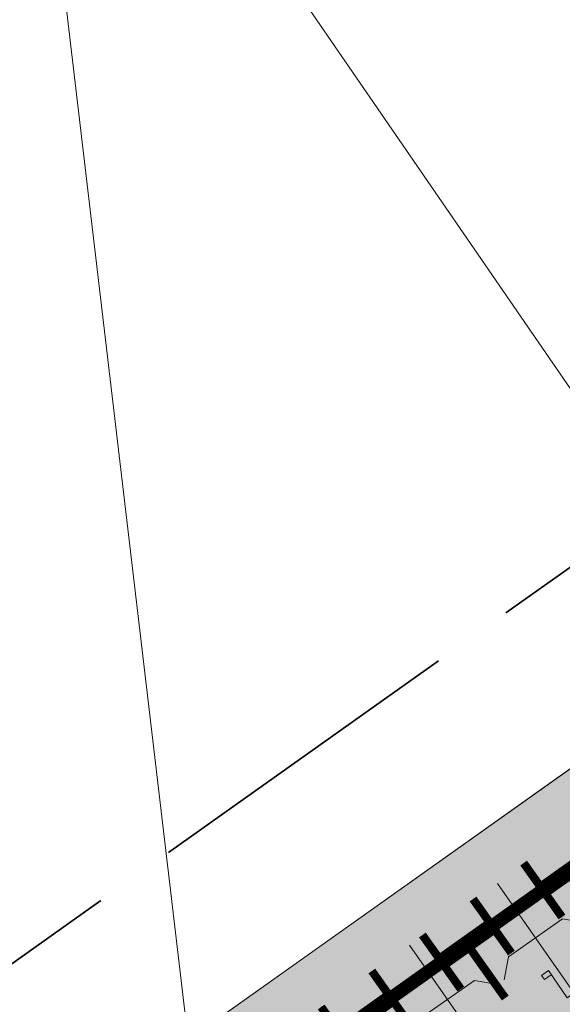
# Model space of a CAD drawing. Header units: metres. Extents: x 196674 to 197628, y 355499 to 356232.
# Tile 189 of 209: x 196780.64 to 196783.92, y 356142.02 to 356147.96. Entities that reach past the tile are written whole.
import ezdxf

# ---------------------------------------------------------------- set-up
doc = ezdxf.new("R2010")
doc.units = ezdxf.units.M
doc.linetypes.add('ZZ-SYSTEEMGRENS-SO', pattern=[5, 4, -1])
doc.layers.get('0').update_dxf_attribs({"lineweight": 25})
for name, color, linetype, lineweight in [('N-WE-IE-MEUBILAIR_WEGMEUBILAIR_FIETSENREK-S', 7, 'Continuous', 9), ('N-WE-IE-MEUBILAIR_WEGMEUBILAIR_FIETSENREK-S-200', 7, 'Continuous', 25), ('N-WE-VH-KANTOPSLUITING_ACHTERKANTBAND-G', 50, 'Continuous', 18), ('N-WE-VH-OPENVERHARDING_BETONSTRAATSTEEN_ZWART_WEISGRAU-SCHWARZ_230x160x100_MOLENSTRAAT-A', 252, 'Continuous', 0)]:
    doc.layers.add(name, color=color, linetype=linetype, lineweight=lineweight)
doc.layers.add('N-WE-VH-HULPLIJN-G', color=40, linetype='Continuous', lineweight=5, plot=False)
doc.layers.add('X-XX-AL-HULPLIJN-G', color=234, linetype='Continuous', lineweight=18, plot=False)
for name, color, linetype, lineweight, true_color in [('N-WE-VH-KANTOPSLUITING_OPSLUITBAND_200X250-G', 7, 'Continuous', 50, 0x0029a5), ('N-WE-VH-OPENVERHARDING_STRAATBAKSTEEN_DF_HALFSTEENS_ROOD-A', 7, 'Continuous', 0, 0x8e230b), ('X-XX-AL-GRENS_SYSTEEMGRENS-G', 7, 'ZZ-SYSTEEMGRENS-SO', 35, 0xd60036)]:
    doc.layers.add(name, color=color, linetype=linetype, lineweight=lineweight, true_color=true_color)

# ---------------------------------------------------------------- blocks, each defined once
blk = doc.blocks.new('*U104')
at = {"flags": 128}
for points in [[(0, -0.09999999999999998), (0, -1.175543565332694)], [(0.65, -0.09999999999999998), (0.65, -1.175543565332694)], [(1.3, -0.09999999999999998), (1.3, -1.175543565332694)], [(1.95, -0.09999999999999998), (1.95, -1.175543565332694)], [(2.6, -0.09999999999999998), (2.6, -1.175543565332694)], [(-0.1999999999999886, -0.5000000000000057), (-0.3000000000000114, -0.6)], [(-0.1999999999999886, -0.5000000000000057), (0.1999999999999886, -0.5000000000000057)], [(0.1999999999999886, -0.5000000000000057), (0.3000000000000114, -0.6)], [(0.4500000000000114, -0.5000000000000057), (0.3499999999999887, -0.6)], [(0.4500000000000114, -0.5000000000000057), (0.8499999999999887, -0.5000000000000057)], [(0.8499999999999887, -0.5000000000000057), (0.9500000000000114, -0.6)], [(1.100000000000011, -0.5000000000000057), (0.9999999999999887, -0.6)], [(1.100000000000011, -0.5000000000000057), (1.499999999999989, -0.5000000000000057)], [(1.499999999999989, -0.5000000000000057), (1.600000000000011, -0.6)], [(1.750000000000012, -0.5000000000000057), (1.649999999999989, -0.6)], [(1.750000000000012, -0.5000000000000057), (2.149999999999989, -0.5000000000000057)], [(2.149999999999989, -0.5000000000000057), (2.250000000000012, -0.6)], [(2.400000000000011, -0.5000000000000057), (2.299999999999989, -0.6)], [(2.400000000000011, -0.5000000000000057), (2.799999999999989, -0.5000000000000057)], [(2.799999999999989, -0.5000000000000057), (2.900000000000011, -0.6)], [(-0.1000000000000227, -0.7065798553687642), (-0.05000000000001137, -0.7065798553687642), (-0.05000000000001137, -0.9065798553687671), (0.05000000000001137, -0.9065798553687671), (0.05000000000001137, -1.10657985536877), (0.1000000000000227, -1.10657985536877)], [(-0.1000000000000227, -0.7065798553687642), (-0.1000000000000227, -0.7365798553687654), (-0.05000000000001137, -0.7365798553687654)], [(0.5499999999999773, -0.7065798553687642), (0.5999999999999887, -0.7065798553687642), (0.5999999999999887, -0.9065798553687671), (0.7000000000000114, -0.9065798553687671), (0.7000000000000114, -1.10657985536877), (0.7500000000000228, -1.10657985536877)], [(0.5499999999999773, -0.7065798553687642), (0.5499999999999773, -0.7365798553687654), (0.5999999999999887, -0.7365798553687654)], [(1.199999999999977, -0.7065798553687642), (1.249999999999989, -0.7065798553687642), (1.249999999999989, -0.9065798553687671), (1.350000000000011, -0.9065798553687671), (1.350000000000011, -1.10657985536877), (1.400000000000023, -1.10657985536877)], [(1.199999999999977, -0.7065798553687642), (1.199999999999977, -0.7365798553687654), (1.249999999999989, -0.7365798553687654)], [(1.849999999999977, -0.7065798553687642), (1.899999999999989, -0.7065798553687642), (1.899999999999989, -0.9065798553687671), (2.000000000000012, -0.9065798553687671), (2.000000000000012, -1.10657985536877), (2.050000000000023, -1.10657985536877)], [(1.849999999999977, -0.7065798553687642), (1.849999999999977, -0.7365798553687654), (1.899999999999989, -0.7365798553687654)], [(2.499999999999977, -0.7065798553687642), (2.549999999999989, -0.7065798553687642), (2.549999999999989, -0.9065798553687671), (2.650000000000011, -0.9065798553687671), (2.650000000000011, -1.10657985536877), (2.700000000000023, -1.10657985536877)], [(2.499999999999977, -0.7065798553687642), (2.499999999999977, -0.7365798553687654), (2.549999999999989, -0.7365798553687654)], [(0.1000000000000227, -1.10657985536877), (0.1000000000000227, -1.076579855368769), (0.05000000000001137, -1.076579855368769)], [(0.7500000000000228, -1.10657985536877), (0.7500000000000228, -1.076579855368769), (0.7000000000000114, -1.076579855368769)], [(1.400000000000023, -1.10657985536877), (1.400000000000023, -1.076579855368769), (1.350000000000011, -1.076579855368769)], [(2.050000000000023, -1.10657985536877), (2.050000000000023, -1.076579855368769), (2.000000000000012, -1.076579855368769)], [(2.700000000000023, -1.10657985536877), (2.700000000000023, -1.076579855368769), (2.650000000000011, -1.076579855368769)], [(0, -1.698431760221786), (0, -1.85)], [(0.65, -1.698431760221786), (0.65, -1.85)], [(1.3, -1.698431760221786), (1.3, -1.85)], [(1.95, -1.698431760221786), (1.95, -1.85)], [(2.6, -1.698431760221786), (2.6, -1.85)]]:
    blk.add_lwpolyline(points, dxfattribs=at)
for points in [[(-0.07806287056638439, -1.344863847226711), (-0.02846049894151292, -1.196056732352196, -0.7207592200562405), (0.02846049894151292, -1.196056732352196), (0.07806287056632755, -1.344863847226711, -0.5119182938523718), (0.03062870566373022, -1.410675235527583), (-0.03062870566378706, -1.410675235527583, -0.5119182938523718)], [(0.5719371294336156, -1.344863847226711), (0.6215395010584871, -1.196056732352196, -0.7207592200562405), (0.678460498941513, -1.196056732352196), (0.7280628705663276, -1.344863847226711, -0.5119182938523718), (0.6806287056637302, -1.410675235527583), (0.619371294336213, -1.410675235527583, -0.5119182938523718)], [(1.221937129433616, -1.344863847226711), (1.271539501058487, -1.196056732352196, -0.7207592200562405), (1.328460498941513, -1.196056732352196), (1.378062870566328, -1.344863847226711, -0.5119182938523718), (1.33062870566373, -1.410675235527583), (1.269371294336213, -1.410675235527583, -0.5119182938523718)], [(1.871937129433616, -1.344863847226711), (1.921539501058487, -1.196056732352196, -0.7207592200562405), (1.978460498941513, -1.196056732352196), (2.028062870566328, -1.344863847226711, -0.5119182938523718), (1.98062870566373, -1.410675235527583), (1.919371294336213, -1.410675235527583, -0.5119182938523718)], [(2.521937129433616, -1.344863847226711), (2.571539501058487, -1.196056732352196, -0.7207592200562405), (2.628460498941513, -1.196056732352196), (2.678062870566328, -1.344863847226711, -0.5119182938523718), (2.63062870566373, -1.410675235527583), (2.569371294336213, -1.410675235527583, -0.5119182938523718)]]:
    blk.add_lwpolyline(points, format="xyb", close=True, dxfattribs=at)
for points in [[(0.05000000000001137, -1.406770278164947), (0.05000000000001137, -1.698431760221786), (-0.05000000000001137, -1.698431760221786), (-0.05000000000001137, -1.406770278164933)], [(0.7000000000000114, -1.406770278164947), (0.7000000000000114, -1.698431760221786), (0.5999999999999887, -1.698431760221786), (0.5999999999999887, -1.406770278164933)], [(1.350000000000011, -1.406770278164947), (1.350000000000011, -1.698431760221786), (1.249999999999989, -1.698431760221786), (1.249999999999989, -1.406770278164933)], [(2.000000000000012, -1.406770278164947), (2.000000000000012, -1.698431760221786), (1.899999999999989, -1.698431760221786), (1.899999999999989, -1.406770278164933)], [(2.650000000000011, -1.406770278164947), (2.650000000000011, -1.698431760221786), (2.549999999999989, -1.698431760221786), (2.549999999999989, -1.406770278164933)]]:
    blk.add_lwpolyline(points)
blk = doc.blocks.new('TuliP 3000')
at = {"flags": 128}
for points, const_width in [([(0.1875, 0.1999999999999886), (0.1875, -0.1999999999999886)], 0.05), ([(0.5625, 0.1999999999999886), (0.5625, -0.1999999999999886)], 0.05), ([(0.9375, 0.1999999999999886), (0.9375, -0.1999999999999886)], 0.05), ([(1.3125, 0.1999999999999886), (1.3125, -0.1999999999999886)], 0.05), ([(1.6875, 0.1999999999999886), (1.6875, -0.1999999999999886)], 0.05), ([(2.0625, 0.1999999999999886), (2.0625, -0.1999999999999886)], 0.05), ([(2.4375, 0.1999999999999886), (2.4375, -0.1999999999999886)], 0.05), ([(2.8125, 0.1999999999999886), (2.8125, -0.1999999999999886)], 0.05), ([(0, 0), (3, 0)], 0.08), ([(0.1875, 0), (0.5625, 0)], 0.1), ([(0.375, 0), (0.375, -0.3999999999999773)], 0.05), ([(0.9375, 0), (1.3125, 0)], 0.1), ([(1.125, 0), (1.125, -0.3999999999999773)], 0.05), ([(2.0625, 0), (1.6875, 0)], 0.1), ([(1.875, 0), (1.875, -0.3999999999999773)], 0.05), ([(2.8125, 0), (2.4375, 0)], 0.1), ([(2.625, 0), (2.625, -0.3999999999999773)], 0.05)]:
    blk.add_lwpolyline(points, dxfattribs=dict(at, const_width=const_width))

msp = doc.modelspace()

# ---------------------------------------------------------------- hatches: boundary and pattern name
at = {"layer": 'N-WE-VH-OPENVERHARDING_BETONSTRAATSTEEN_ZWART_WEISGRAU-SCHWARZ_230x160x100_MOLENSTRAAT-A'}
h = msp.add_hatch(dxfattribs=at)
h.set_pattern_fill('AVH-BSS_KEIFORMAAT_HALFST', color=256, scale=4, angle=215.57, pattern_type=2)
h.set_pattern_definition([(215.57, (196793.0956163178, 356392.0304392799), (-0.09731748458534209, -0.5859430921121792), [0.42, -0.42]), (305.57, (196793.0956163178, 356392.0304392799), (0.3416302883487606, 0.2443128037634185), [])])
edge = h.paths.add_edge_path()
edge.add_line((196812.9287444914, 356153.545989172), (196816.8662164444, 356155.6179241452))
edge.add_arc((196820.5915921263, 356148.5382838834), 7.999983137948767, 105.5681667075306, 117.7537823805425, ccw=False)
edge.add_line((196818.444519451, 356156.2447622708), (196816.992735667, 356159.6733941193))
edge.add_line((196816.992735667, 356159.6733941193), (196816.8675227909, 356159.9691054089))
edge.add_line((196816.8675227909, 356159.9691054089), (196816.3973854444, 356159.7213427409))
edge.add_line((196816.3973854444, 356159.7213427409), (196816.4901873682, 356159.5452482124))
edge.add_line((196816.4901873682, 356159.5452482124), (196811.3552134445, 356156.848272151))
edge.add_arc((196858.477441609, 356066.9977437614), 101.4574878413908, 117.6748227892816, 128.0100181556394)
edge.add_arc((196356.6812788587, 356709.8712389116), 714.0704131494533, 306.1498087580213, 307.968754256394, ccw=False)
edge.add_line((196777.9103743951, 356133.2755365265), (196780.0722519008, 356130.3394702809))
edge.add_arc((196366.2941227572, 356697.337147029), 701.9249999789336, 306.1208618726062, 307.979671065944)
edge.add_arc((196858.5995986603, 356066.7538312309), 98.07499987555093, 117.7537694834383, 127.9796710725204, ccw=False)
at = {"layer": 'N-WE-VH-OPENVERHARDING_STRAATBAKSTEEN_DF_HALFSTEENS_ROOD-A'}
h = msp.add_hatch(dxfattribs=at)
h.set_pattern_fill('AVH-BSS_DIKFORMAAT_HALFST', color=256, scale=4, angle=215.57, pattern_type=2)
h.set_pattern_definition([(215.57, (196790.4262236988, 356144.8961409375), (-0.4326770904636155, -0.8183950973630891), [0.276, -0.276]), (305.57, (196790.4262236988, 356144.8961409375), (0.2244999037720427, 0.1605484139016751), [])])
edge = h.paths.add_edge_path()
edge.add_arc((196858.5999346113, 356066.75402385), 102.1249999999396, 117.75376948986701, 127.97967106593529, ccw=False)
edge.add_line((196811.0431057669, 356157.1302577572), (196816.7896006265, 356160.1541176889))
edge.add_line((196816.7896006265, 356160.1541176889), (196815.8694818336, 356162.3271331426))
edge.add_line((196815.8694818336, 356162.3271331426), (196815.5156674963, 356162.2119255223))
edge.add_line((196815.5156674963, 356162.2119255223), (196815.414312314, 356162.537663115))
edge.add_line((196815.414312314, 356162.537663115), (196815.3377053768, 356162.5100631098))
edge.add_line((196815.3377053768, 356162.5100631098), (196815.3780195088, 356162.3761146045))
edge.add_line((196815.3780195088, 356162.3761146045), (196814.0976350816, 356161.870671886))
edge.add_line((196814.0976350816, 356161.870671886), (196814.0360465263, 356162.0657423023))
edge.add_line((196814.0360465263, 356162.0657423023), (196813.1577946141, 356161.7534897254))
edge.add_line((196813.1577946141, 356161.7534897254), (196813.1905251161, 356161.5230950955))
edge.add_line((196813.1905251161, 356161.5230950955), (196811.9369931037, 356161.1099704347))
edge.add_line((196811.9369931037, 356161.1099704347), (196811.8801426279, 356161.2981220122))
edge.add_line((196811.8801426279, 356161.2981220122), (196811.6384724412, 356161.217071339))
edge.add_line((196811.6384724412, 356161.217071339), (196810.6835088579, 356160.8715228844))
edge.add_line((196810.6835088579, 356160.8715228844), (196806.2968111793, 356159.3024254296))
edge.add_line((196806.2968111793, 356159.3024254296), (196802.85663606, 356156.8584873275))
edge.add_line((196802.85663606, 356156.8584873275), (196803.9570108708, 356155.3095601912))
edge.add_line((196803.9570108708, 356155.3095601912), (196802.9193345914, 356154.5723835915))
edge.add_line((196802.9193345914, 356154.5723835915), (196801.8189597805, 356156.1213107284))
edge.add_line((196801.8189597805, 356156.1213107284), (196799.4750611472, 356154.4561794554))
edge.add_line((196799.4750611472, 356154.4561794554), (196799.4006466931, 356154.4030704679))
edge.add_line((196799.4006466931, 356154.4030704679), (196800.4090656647, 356152.9835836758))
edge.add_line((196800.4090656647, 356152.9835836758), (196800.5393428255, 356152.791315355))
edge.add_line((196800.5393428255, 356152.791315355), (196794.3716275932, 356148.4088483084))
edge.add_line((196794.3716275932, 356148.4088483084), (196794.2234455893, 356148.5988852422))
edge.add_line((196794.2234455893, 356148.5988852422), (196794.6747048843, 356148.8993689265))
edge.add_line((196794.6747048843, 356148.8993689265), (196793.6723409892, 356150.3272832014))
edge.add_line((196793.6723409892, 356150.3272832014), (196792.3497349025, 356149.388754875))
edge.add_line((196792.3497349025, 356149.388754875), (196790.219280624, 356147.8765428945))
edge.add_line((196790.219280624, 356147.8765428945), (196791.3190337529, 356146.3271742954))
edge.add_line((196791.3190337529, 356146.3271742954), (196790.2505834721, 356145.5687804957))
edge.add_line((196790.2505834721, 356145.5687804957), (196789.1508303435, 356147.1181490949))
edge.add_line((196789.1508303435, 356147.1181490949), (196785.9868025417, 356144.8722990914))
edge.add_line((196785.9868025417, 356144.8722990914), (196787.0865556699, 356143.322930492))
edge.add_line((196787.0865556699, 356143.322930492), (196786.0467490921, 356142.584868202))
edge.add_line((196786.0467490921, 356142.584868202), (196784.9484185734, 356144.1322325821))
edge.add_line((196784.9484185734, 356144.1322325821), (196781.7674154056, 356141.8773473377))
edge.add_line((196781.7674154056, 356141.8773473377), (196782.8671155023, 356140.3280534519))
edge.add_line((196782.8671155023, 356140.3280534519), (196781.831304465, 356139.591398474))
edge.add_line((196781.831304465, 356139.591398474), (196780.7297249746, 356141.140331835))
edge.add_line((196780.7297249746, 356141.140331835), (196777.5515819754, 356138.8796873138))
edge.add_line((196777.5515819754, 356138.8796873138), (196778.6508778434, 356137.3299942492))
edge.add_line((196778.6508778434, 356137.3299942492), (196777.6164081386, 356136.596179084))
edge.add_line((196777.6164081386, 356136.596179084), (196776.5171122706, 356138.1458721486))
edge.add_line((196776.5171122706, 356138.1458721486), (196774.1471756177, 356136.4620852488))
edge.add_line((196774.1471756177, 356136.4620852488), (196764.6572064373, 356129.7431866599))
edge.add_line((196764.6572064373, 356129.7431866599), (196764.062846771, 356129.3627139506))
edge.add_line((196764.062846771, 356129.3627139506), (196765.6358015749, 356127.1402017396))
edge.add_line((196765.6358015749, 356127.1402017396), (196773.9277354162, 356133.0087126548))
edge.add_line((196773.9277354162, 356133.0087126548), (196774.1173527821, 356132.750697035))
edge.add_line((196774.1173527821, 356132.750697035), (196767.1735963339, 356127.8211640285))
edge.add_line((196767.1735963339, 356127.8211640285), (196765.4864257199, 356126.6234026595))
edge.add_line((196765.4864257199, 356126.6234026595), (196766.3150467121, 356125.4867957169))
edge.add_arc((196366.294458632, 356697.3373397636), 697.874999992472, 304.9735378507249, 307.979671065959)
h = msp.add_hatch(dxfattribs=at)
h.set_pattern_fill('AVH-BSS_DIKFORMAAT_HALFST', color=256, scale=4, angle=215.57, pattern_type=2)
h.set_pattern_definition([(215.57, (196789.0177439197, 356133.8977733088), (-0.4326770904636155, -0.8183950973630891), [0.276, -0.276]), (305.57, (196789.0177439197, 356133.8977733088), (0.2244999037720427, 0.1605484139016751), [])])
edge = h.paths.add_edge_path()
edge.add_line((196789.0177439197, 356133.8977733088), (196788.5930925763, 356134.4894693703))
edge.add_line((196788.5930925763, 356134.4894693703), (196797.1664099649, 356140.7204919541))
edge.add_line((196797.1664099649, 356140.7204919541), (196807.0749517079, 356147.7590037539))
edge.add_line((196807.0749517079, 356147.7590037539), (196813.7764382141, 356150.7597590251))
edge.add_line((196813.7764382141, 356150.7597590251), (196813.7078293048, 356150.9845116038))
edge.add_line((196813.7078293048, 356150.9845116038), (196815.7296891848, 356151.8921634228))
edge.add_line((196815.7296891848, 356151.8921634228), (196815.8195648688, 356151.6792093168))
edge.add_line((196815.8195648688, 356151.6792093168), (196816.2855491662, 356151.8882656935))
edge.add_line((196816.2855491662, 356151.8882656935), (196816.1652459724, 356152.1631013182))
edge.add_line((196816.1652459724, 356152.1631013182), (196816.8346109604, 356152.4488588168))
edge.add_line((196816.8346109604, 356152.4488588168), (196816.9534374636, 356152.1733927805))
edge.add_line((196816.9534374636, 356152.1733927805), (196819.6679262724, 356153.3564670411))
edge.add_line((196819.6679262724, 356153.3564670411), (196818.5235140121, 356156.059189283))
edge.add_arc((196820.5595922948, 356148.6352585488), 7.698075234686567, 105.3367615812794, 117.3048881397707)
edge.add_line((196817.0282899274, 356155.4755996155), (196813.0221586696, 356153.3691609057))
edge.add_arc((196858.599741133, 356066.7543234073), 97.87464481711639, 117.7537881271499, 127.9796733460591)
edge.add_arc((196366.2944586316, 356697.3373397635), 702.124999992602, 304.9803159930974, 307.97967334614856, ccw=False)
edge.add_line((196768.8191980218, 356122.051889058), (196770.0166493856, 356120.4093630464))
edge.add_line((196770.0166493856, 356120.4093630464), (196772.3454490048, 356122.062520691))
edge.add_line((196772.3454490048, 356122.062520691), (196771.8326904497, 356122.8095734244))
edge.add_line((196771.8326904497, 356122.8095734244), (196773.2963276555, 356123.8441068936))
edge.add_line((196773.2963276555, 356123.8441068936), (196773.82748299, 356123.114580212))
edge.add_line((196773.82748299, 356123.114580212), (196775.6365815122, 356124.3988148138))
edge.add_line((196775.6365815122, 356124.3988148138), (196775.1124180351, 356125.1223072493))
edge.add_line((196775.1124180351, 356125.1223072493), (196776.6014041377, 356126.1791428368))
edge.add_line((196776.6014041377, 356126.1791428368), (196777.1104573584, 356125.4450830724))
edge.add_line((196777.1104573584, 356125.4450830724), (196778.9228314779, 356126.7316429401))
edge.add_line((196778.9228314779, 356126.7316429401), (196778.3841761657, 356127.4900826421))
edge.add_line((196778.3841761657, 356127.4900826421), (196779.8682824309, 356128.5292333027))
edge.add_line((196779.8682824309, 356128.5292333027), (196780.398925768, 356127.7794860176))
edge.add_line((196780.398925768, 356127.7794860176), (196782.1779996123, 356129.042406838))
edge.add_line((196782.1779996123, 356129.042406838), (196781.6458563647, 356129.7932050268))
edge.add_line((196781.6458563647, 356129.7932050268), (196783.1082266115, 356130.8379794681))
edge.add_line((196783.1082266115, 356130.8379794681), (196783.6467189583, 356130.0850146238))
edge.add_line((196783.6467189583, 356130.0850146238), (196785.455409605, 356131.3689596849))
edge.add_line((196785.455409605, 356131.3689596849), (196784.9180801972, 356132.1278648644))
edge.add_line((196784.9180801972, 356132.1278648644), (196786.3740277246, 356133.1633553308))
edge.add_line((196786.3740277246, 356133.1633553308), (196786.9228304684, 356132.4106457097))
edge.add_line((196786.9228304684, 356132.4106457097), (196789.0177439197, 356133.8977733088))

# ---------------------------------------------------------------- linework, layer by layer
at = {"layer": 'N-WE-VH-HULPLIJN-G', "flags": 128}
for points in [[(196768.1483947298, 356141.2265640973), (196776.61, 356138.2), (196777.45, 356138.85), (196776.8888875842, 356147.0299316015), (196780.81, 356141.2), (196781.65, 356141.87), (196780.6195867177, 356150.5971379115), (196785.03, 356144.19), (196785.88, 356144.85), (196784.4727241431, 356150.9411036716), (196789.24, 356147.17), (196790.08, 356147.9), (196796.1613049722, 356161.8323793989), (196801.92, 356156.16), (196802.74, 356156.85), (196801.7171769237, 356166.1018123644)], [(196735.9420043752, 356153.0645919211), (196741.1307085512, 356148.2877374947), (196744.6897071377, 356145.0079085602), (196750.3739057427, 356140.7098835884), (196754.1710225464, 356137.8373266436), (196759.2517792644, 356132.9169100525), (196762.9133918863, 356129.4399483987), (196763.4443275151, 356129.4180742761), (196764.062846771, 356129.3627139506), (196764.6572064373, 356129.7431866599), (196774.1471756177, 356136.4620852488), (196781.2372270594, 356141.5010157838), (196792.3497349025, 356149.388754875), (196793.6723409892, 356150.3272832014), (196794.3752659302, 356150.8380207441), (196797.7241000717, 356153.2065328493), (196799.4750611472, 356154.4561794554), (196806.2968111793, 356159.3024254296), (196810.6835088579, 356160.8715228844)], [(196792.3497349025, 356149.388754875), (196790.219280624, 356147.8765428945), (196791.3190337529, 356146.3271742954), (196790.2505834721, 356145.5687804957), (196789.1508303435, 356147.1181490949), (196785.9868025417, 356144.8722990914), (196787.0865556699, 356143.322930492), (196786.0467490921, 356142.584868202), (196784.9484185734, 356144.1322325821), (196781.7674154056, 356141.8773473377), (196782.8671155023, 356140.3280534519), (196781.831304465, 356139.591398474), (196780.7297249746, 356141.140331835), (196777.5515819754, 356138.8796873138), (196778.6508778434, 356137.3299942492), (196777.6164081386, 356136.596179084), (196776.5171122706, 356138.1458721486), (196774.1471756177, 356136.4620852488)]]:
    msp.add_lwpolyline(points, dxfattribs=at)
for points in [[(196816.9549405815, 356160.9274174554), (196816.6648292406, 356160.7765390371), (196813.1229523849, 356158.9345125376, 0.0891559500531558), (196810.9732548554, 356157.2630013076, 0.04464854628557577), (196795.6617564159, 356147.3701596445, -0.00824873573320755), (196777.2856373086, 356133.5054262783, -0.009323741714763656)], [(196766.3150467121, 356125.4867957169, 0.01311748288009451), (196795.7540636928, 356147.2519252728, -0.04464854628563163), (196811.0431057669, 356157.1302577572)], [(196841.9064225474, 356115.8676421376), (196840.9637797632, 356117.985961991, -0.01358580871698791), (196838.8904860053, 356123.0081553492), (196828.0667946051, 356151.3891560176, 0.4498288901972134), (196816.8665523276, 356155.6181168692), (196812.9290803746, 356153.546181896, 0.04464854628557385), (196798.2463601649, 356144.0595972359, -0.01308928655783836), (196768.7013557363, 356122.2135315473, -0.01308928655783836)], [(196813.0221586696, 356153.3691609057, 0.04464847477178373), (196798.3694585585, 356143.901968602, -0.01308791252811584), (196768.8191980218, 356122.051889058)], [(196812.0979907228, 356152.7060160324, 0.04176099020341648), (196798.4617438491, 356143.7837170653, -0.008248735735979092), (196779.9657904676, 356129.8285690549)]]:
    msp.add_lwpolyline(points, format="xyb", dxfattribs=at)
msp.add_lwpolyline([(196812.9287444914, 356153.545989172), (196816.8662164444, 356155.6179241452, -0.05321993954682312), (196818.444519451, 356156.2447622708), (196816.992735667, 356159.6733941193), (196816.8675227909, 356159.9691054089), (196816.3973854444, 356159.7213427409), (196816.4901873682, 356159.5452482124), (196811.3552134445, 356156.848272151, 0.04512639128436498), (196795.9999967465, 356146.9364122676, -0.007936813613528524), (196777.9103743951, 356133.2755365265), (196780.0722519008, 356130.3394702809, 0.008110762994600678), (196798.2460242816, 356144.0594045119, -0.04464854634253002)], format="xyb", close=True, dxfattribs=at)
at = {"layer": 'N-WE-VH-KANTOPSLUITING_ACHTERKANTBAND-G', "flags": 128}
for points in [[(196816.7896006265, 356160.1541176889), (196811.0431057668, 356157.1302577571, 0.04464854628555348), (196795.7540636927, 356147.2519252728, -0.008403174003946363), (196777.0255559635, 356133.1303907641, -0.008403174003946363)], [(196818.498406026, 356156.0522575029, 0.0514201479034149), (196817.0282899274, 356155.4755996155), (196813.0221586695, 356153.3691609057, 0.04464854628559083), (196798.3694365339, 356143.901951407, -0.008395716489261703), (196779.5438052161, 356129.7067440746, -0.008395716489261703)]]:
    msp.add_lwpolyline(points, format="xyb", dxfattribs=at)
at = {"layer": 'N-WE-VH-KANTOPSLUITING_OPSLUITBAND_200X250-G', "flags": 128}
for points in [[(196816.8678586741, 356159.9692981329), (196811.1362403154, 356156.9532663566, 0.04464854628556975), (196795.8771400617, 356147.0942794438, -0.007042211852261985), (196780.2093165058, 356135.2135135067, -0.007042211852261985)], [(196818.4448553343, 356156.2449549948, 0.05321982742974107), (196816.8665523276, 356155.6181168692), (196812.9290803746, 356153.546181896, 0.04464854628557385), (196798.2463601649, 356144.0595972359, -0.007042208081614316), (196782.4921344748, 356132.1133131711, -0.007042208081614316)]]:
    msp.add_lwpolyline(points, format="xyb", dxfattribs=at)
at = {"layer": 'X-XX-AL-GRENS_SYSTEEMGRENS-G', "ltscale": 0.5, "flags": 128}
msp.add_lwpolyline([(197173.0845801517, 355664.4267221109), (197172.678291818, 355658.1040395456), (197176.2062336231, 355657.9276386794), (197179.6585214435, 355660.8258546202), (197196.8460500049, 355641.1849859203), (197196.618113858, 355640.9851655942), (197203.3658004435, 355633.2880423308), (197204.598351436, 355636.2035375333), (197206.181120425, 355637.5931654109), (197210.3450714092, 355632.9793581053), (197211.1344663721, 355633.8542043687), (197215.577003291, 355630.1111014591), (197222.812057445, 355638.6980935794), (197225.7729980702, 355636.1981525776), (197252.4997837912, 355613.6295939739), (197256.3974516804, 355618.2471244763), (197230.4350738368, 355640.1698336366), (197234.5465854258, 355645.0395252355), (197230.9951246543, 355648.102425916), (197227.7363916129, 355651.014992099), (197227.7150354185, 355650.9915016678), (197227.3858924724, 355651.2966605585), (197230.5297411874, 355654.3837220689), (197222.7747070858, 355662.5864016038), (197213.3031688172, 355673.0409596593), (197208.7438719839, 355679.5515306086), (197204.6678372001, 355688.2834966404), (197202.9207222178, 355693.3147658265), (197202.5296188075, 355695.8358091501), (197209.2561496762, 355696.7388380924), (197208.765603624, 355699.4053961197), (197208.8375775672, 355699.4157603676), (197208.4960738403, 355702.0476424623), (197209.7550059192, 355702.1614664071), (197209.6289773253, 355703.3557373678), (197209.431316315, 355705.9322142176), (197209.3853665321, 355708.5054020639), (197209.4909423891, 355711.0763696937), (197209.825975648, 355714.406320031), (197209.1003553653, 355714.700446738), (197209.2732684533, 355715.2254737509), (197208.7827839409, 355715.4092287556), (197209.8333840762, 355718.2914021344), (197204.6571410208, 355720.1605124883), (197206.9259623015, 355726.3911903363), (197207.3755778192, 355727.6258113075), (197205.6951706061, 355728.2354618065), (197201.970541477, 355729.6509828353, -0.03199396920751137), (197199.2658455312, 355725.4928494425), (197194.4988616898, 355729.2364659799), (197191.8020115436, 355731.3330088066), (197190.6829954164, 355730.2418318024), (197188.9323846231, 355731.7580333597, 0.01582069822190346), (197191.308975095, 355733.798286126), (197190.5246250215, 355734.700084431), (197189.8547559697, 355735.4391273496), (197188.5065648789, 355737.3969406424), (197188.3768484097, 355737.5504837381), (197186.2264232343, 355740.6599554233), (197185.4143065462, 355740.8273772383), (197177.0047230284, 355735.000759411), (197161.0308464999, 355735.7499021), (197143.9921317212, 355736.546230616), (197117.3114725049, 355737.8750504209), (197104.5701917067, 355738.4152468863), (197089.3270001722, 355739.2400485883), (197089.4979420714, 355743.4763910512), (197087.6423294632, 355744.6045541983), (197087.2320594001, 355744.8539874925), (197086.4302028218, 355745.4612094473), (197085.6301577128, 355746.0670596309), (197084.2515270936, 355747.3631431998), (197083.0033431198, 355748.790046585), (197081.9521148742, 355750.2640411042), (197081.052108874, 355751.8364435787), (197080.680597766, 355752.6629727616), (197080.3089695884, 355753.4897623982), (197079.7287775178, 355755.2084983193), (197079.3027229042, 355757.0287405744), (197079.0552433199, 355758.8767777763), (197078.9881413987, 355760.748092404), (197079.0484954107, 355761.6954089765), (197079.4901165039, 355761.5482019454), (197081.8987959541, 355767.3947458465), (197083.4122910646, 355769.9863346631), (197084.9290730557, 355772.1438856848), (197085.2777218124, 355772.6391357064), (197085.9504292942, 355773.4546849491), (197087.2615113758, 355775.0451778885), (197089.4568843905, 355777.2328139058), (197092.7058230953, 355779.8115121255), (197090.7255592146, 355782.8612331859), (197090.5279328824, 355783.1655891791), (197094.0593130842, 355784.7965387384), (197089.240221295, 355793.944965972), (197079.8514273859, 355789.6587774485), (197073.1066642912, 355808.1301448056), (197062.6964714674, 355839.0387078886), (197050.201550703, 355834.8591941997), (197054.256388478, 355823.4068109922), (197060.9054150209, 355805.9824325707), (197064.0917084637, 355798.9340248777), (197065.6061934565, 355785.3714584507), (197066.4118943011, 355778.1591798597), (197064.2976158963, 355775.7696807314), (197061.8930028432, 355773.065075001), (197059.8798242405, 355770.937906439), (197059.567781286, 355770.7063368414), (197054.395078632, 355766.8676324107), (197050.1449273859, 355764.4954855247), (197046.646028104, 355763.2036366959), (197046.6485450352, 355763.1967402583), (197042.8018864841, 355761.7681380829), (197042.6247659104, 355761.7025895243), (197032.2172606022, 355760.2665015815), (197022.1724443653, 355758.1057256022), (197022.1490316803, 355758.1349914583), (197018.4791559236, 355757.3507739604), (197017.1834583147, 355757.8590001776), (197013.9320116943, 355762.4906063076), (197012.2359937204, 355764.9334332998), (197011.548662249, 355765.9454268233), (197009.5874376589, 355768.7952768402), (197008.1879451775, 355770.6627745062), (197008.1739746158, 355770.651876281), (197004.3621297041, 355775.7021426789), (197000.7500667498, 355780.6711859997), (196997.3281167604, 355785.4310589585), (196992.0624097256, 355792.5561596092), (196987.5636689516, 355799.6503659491), (196980.2918957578, 355812.3582609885), (196971.7451011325, 355828.1610038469), (196956.4456734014, 355821.2458726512), (196960.0166344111, 355812.4100996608), (196962.4976294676, 355807.0886023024, -0.6085831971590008), (196961.4131292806, 355806.2394416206), (196970.6320923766, 355792.5786144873), (196976.225457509, 355784.303374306), (196982.879968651, 355776.9163582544), (196982.5041383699, 355776.476222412), (196987.7472751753, 355765.3430715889), (196990.3620391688, 355759.9089379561), (196989.6128942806, 355758.3801676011), (196986.801356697, 355757.089894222), (196981.5916446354, 355758.3619052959), (196976.4931413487, 355759.6093032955), (196973.9250311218, 355760.2238822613), (196971.9270970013, 355760.7020113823), (196970.093883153, 355761.1263081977), (196965.2690985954, 355762.243003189), (196955.7026120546, 355764.457163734), (196954.8259486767, 355764.7114400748), (196955.7288446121, 355765.5914382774), (196946.4199106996, 355767.8862061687), (196945.5109518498, 355767.0898728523), (196943.3561815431, 355767.6616250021), (196942.0243707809, 355768.0150110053), (196940.699224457, 355768.3753913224), (196937.911680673, 355769.161377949), (196937.9158913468, 355769.1720679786), (196934.1448626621, 355770.5833311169), (196931.0328001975, 355771.949971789), (196928.1497259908, 355773.3159879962), (196926.2238803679, 355774.3657393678), (196926.7008714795, 355775.2077771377), (196923.9720996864, 355776.8118532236), (196922.1171638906, 355777.9575551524), (196917.5440237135, 355780.8012867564), (196917.0166342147, 355779.9474843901), (196915.4224701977, 355780.9309636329), (196913.0167641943, 355782.4772167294), (196912.757872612, 355782.6539056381), (196911.190523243, 355783.7714957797), (196908.5042566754, 355786.2619442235), (196907.2206986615, 355787.4460719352), (196905.8442773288, 355789.1071714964), (196903.2522146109, 355793.7425243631), (196899.3236920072, 355801.1348770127), (196896.7844047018, 355806.8801932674), (196892.3931631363, 355816.7971943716), (196889.396342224, 355823.7408055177), (196885.4294056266, 355833.1531130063), (196886.3148759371, 355833.6745129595), (196885.0357126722, 355834.4994199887), (196884.9096875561, 355834.6903417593), (196883.5318420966, 355838.2464489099), (196881.8574062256, 355842.456115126), (196879.7964254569, 355847.3435551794), (196879.5508475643, 355847.9274201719), (196877.9207976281, 355851.9810838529), (196875.2708346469, 355858.5729917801), (196872.6243587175, 355865.1536886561), (196870.4789281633, 355870.5362599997), (196868.3870366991, 355875.7889875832), (196865.3800609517, 355883.3409266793), (196863.5295936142, 355887.9873007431), (196863.4110328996, 355888.2849971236), (196862.7400305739, 355889.9711056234), (196863.0622626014, 355890.0962442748), (196861.3970005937, 355894.1395962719), (196861.4037374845, 355894.142038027), (196859.229652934, 355899.4431236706), (196859.0298403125, 355899.3580359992), (196858.8952095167, 355899.696553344), (196858.3959365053, 355900.9492390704), (196849.546747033, 355923.1807260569), (196850.1922005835, 355924.6939033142), (196860.258528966, 355928.6657372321), (196869.5490503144, 355931.0234685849), (196873.3453938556, 355931.8019435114), (196886.2438454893, 355935.4284136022), (196898.3098795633, 355938.5764862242), (196898.3110943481, 355938.5724965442), (196903.1917021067, 355939.7712405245), (196904.7097162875, 355939.0568809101), (196905.0282216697, 355938.2924679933), (196909.0130922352, 355939.952830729), (196908.2642147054, 355942.2627148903), (196902.9799573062, 355958.738663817), (196902.4497829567, 355960.2008490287), (196901.8115777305, 355961.6192158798), (196900.9680556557, 355963.3204536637), (196898.0063144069, 355968.7541705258), (196894.5625896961, 355975.3226559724), (196892.3896866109, 355979.4813913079), (196888.5416758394, 355987.5664713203), (196887.4815956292, 355987.0834539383), (196885.6442474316, 355986.3271839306), (196885.5076204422, 355986.6344104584), (196873.7642690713, 355982.4273955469), (196860.8311621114, 355977.7025315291), (196860.6501748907, 355978.1868262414), (196859.8859481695, 355980.2917607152), (196853.3128873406, 355977.7107309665), (196853.73029577, 355976.6477246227), (196849.4907683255, 355974.9886047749), (196849.0872389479, 355976.0301083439), (196843.9608105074, 355973.9918913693), (196837.8119168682, 355989.4043746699), (196834.5901124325, 355988.2958011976), (196829.2277835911, 355986.0429299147), (196828.1156368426, 355985.4996470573), (196826.3328622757, 355984.7522034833), (196824.2538081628, 355989.7933135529), (196823.3493071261, 355989.4238303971), (196821.5217528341, 355993.9636112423), (196822.4415567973, 355994.327010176), (196811.4142395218, 356022.6098143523), (196811.1941616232, 356022.5241126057), (196809.0787073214, 356027.7608173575), (196808.1570951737, 356027.399245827), (196802.10045471, 356042.8370581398), (196803.0324375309, 356043.2047289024), (196801.2251267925, 356047.7859519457), (196800.9629805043, 356047.6825342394), (196799.5580754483, 356051.2186581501), (196798.9326303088, 356050.9700967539), (196795.7620501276, 356058.7913388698), (196785.962956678, 356083.7526770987), (196782.5256602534, 356092.3853087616), (196783.4607012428, 356092.7526788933), (196781.019036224, 356098.8045971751), (196780.1137519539, 356098.4428009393), (196778.7301102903, 356101.9178165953), (196774.5320198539, 356112.348299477), (196772.2902714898, 356117.515377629), (196776.44078803, 356119.079716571), (196791.849465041, 356131.7811384), (196790.0748953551, 356134.2200693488), (196802.0204483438, 356142.8516660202), (196802.0676224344, 356142.8083428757), (196807.6543048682, 356146.8198669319), (196821.3261595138, 356152.9520820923), (196824.118863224, 356147.8038902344), (196826.9348279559, 356140.6494155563), (196826.9667213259, 356140.5675271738), (196829.5085456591, 356133.5350799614), (196829.5777539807, 356133.3434260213), (196832.2898444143, 356127.7055041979), (196833.7548698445, 356124.6604513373), (196834.9901440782, 356122.0931766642), (196835.0225480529, 356122.0325953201), (196835.1990731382, 356121.7003128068), (196837.0506620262, 356117.8328811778), (196837.4462851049, 356117.0125892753), (196839.1926216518, 356113.3926815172), (196841.4323661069, 356114.511984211), (196841.8392721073, 356113.6336860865), (196848.0955434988, 356116.517072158), (196847.6769788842, 356117.425259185), (196852.5147321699, 356119.6548795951), (196850.4481800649, 356123.3458274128), (196845.5717484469, 356132.2801574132), (196843.8176550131, 356136.7414412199), (196842.4688873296, 356140.1178663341), (196840.0819394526, 356146.0228419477), (196839.9684512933, 356146.3257976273), (196837.6473192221, 356152.5214195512), (196836.4018865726, 356158.1741344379), (196834.8989662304, 356157.8391461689), (196833.0580044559, 356165.8451506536), (196834.6039987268, 356166.1812686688), (196833.231549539, 356172.4004655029), (196818.5547710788, 356168.2850407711), (196819.0904617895, 356165.4031631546), (196818.6774567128, 356164.7734485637), (196805.8544307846, 356160.1790812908), (196763.847697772, 356130.3813046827), (196763.5509762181, 356130.4127969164), (196762.5818188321, 356130.5249803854), (196761.7183121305, 356129.7086118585, 0.04730650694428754), (196752.2297252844, 356136.4176360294), (196747.6793319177, 356140.070134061), (196742.0814451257, 356144.4630395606), (196738.7537234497, 356147.2546337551), (196734.7560397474, 356150.8499354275), (196729.666907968, 356145.2019173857), (196729.4110213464, 356144.9179294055), (196728.5373751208, 356145.25504501), (196726.9098917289, 356145.8830452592), (196726.6614752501, 356145.2392657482), (196726.5077088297, 356145.3668838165), (196724.5966113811, 356147.0002316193), (196723.2386024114, 356148.3499242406), (196720.9989937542, 356150.8008754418), (196719.8259691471, 356152.0571855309), (196717.8551161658, 356153.8806850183), (196716.3066054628, 356155.1783671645), (196713.4920412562, 356157.0380855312), (196712.711518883, 356157.526736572), (196710.5865978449, 356158.6597682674), (196709.0460740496, 356159.8798850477, -0.1436820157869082), (196707.9944026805, 356162.614189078), (196707.7956403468, 356165.0395700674), (196705.255843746, 356165.9921554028), (196703.9080476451, 356165.8817021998), (196704.296213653, 356161.5859622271), (196704.322643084, 356161.4572245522), (196699.9945406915, 356161.1598107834), (196700.4765585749, 356140.6409319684, -0.8375811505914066), (196697.1042396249, 356117.7401990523), (196690.2804314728, 356092.1839640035, 0.01148923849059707), (196682.1238954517, 356058.6533288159), (196678.2447453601, 356040.9444071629), (196676.8078900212, 356034.3849397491), (196676.7367004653, 356034.0373672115), (196673.76097036, 356020.1679628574), (196685.4972137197, 356017.0123139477), (196688.4141098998, 356023.4875724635), (196684.7023326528, 356025.1594317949), (196684.8709302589, 356032.3200466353), (196686.954459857, 356036.67925281), (196701.2270857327, 356066.3816892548), (196697.4228360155, 356068.2135735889), (196701.9253072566, 356087.990611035), (196702.113404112, 356090.4525884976), (196703.1938799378, 356090.1812386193), (196704.7481254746, 356094.7148607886), (196705.3277865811, 356095.9075069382), (196706.1690198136, 356096.9042763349), (196707.142583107, 356097.5850231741), (196708.3354430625, 356098.0646037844), (196709.2981925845, 356097.8962027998), (196710.1314496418, 356097.4912135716), (196711.0135994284, 356096.7398888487), (196711.613187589, 356094.6944549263), (196715.3306055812, 356098.6467015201), (196723.1713741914, 356104.959617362), (196732.8379125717, 356111.0407349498), (196733.3237033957, 356110.1763676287), (196733.395023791, 356110.047721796, 0.4142124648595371), (196734.754474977, 356109.6579975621), (196736.9542150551, 356108.9736747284, -0.02164444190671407), (196739.4192796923, 356107.5715157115, 0.0006306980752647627), (196739.4214182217, 356107.5701773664, -0.2262979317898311), (196739.4250952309, 356107.5644124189), (196739.8764398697, 356106.708415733), (196739.5816296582, 356106.4366577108), (196740.3007240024, 356104.7008456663), (196740.9509263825, 356104.9922062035), (196741.9809548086, 356103.0387080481), (196744.8395286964, 356104.2229286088, -0.3990416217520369), (196746.5871881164, 356103.5518771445), (196746.6513408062, 356103.3996378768), (196746.689370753, 356103.0266088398), (196746.4151777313, 356101.5848105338), (196747.429397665, 356101.3609511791), (196747.5333455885, 356101.2994572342), (196747.5384435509, 356101.2929342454), (196766.0705486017, 356056.7132555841), (196765.1623874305, 356056.3282861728), (196767.2394890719, 356051.1270879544), (196768.1793575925, 356051.5344794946), (196771.4711978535, 356043.8233024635), (196774.40164759, 356036.7635904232), (196774.0151730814, 356036.5839879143), (196774.7283105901, 356034.7171646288), (196775.4376722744, 356034.2825268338), (196775.853972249, 356033.3023071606), (196775.6600364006, 356032.5504327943), (196776.765634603, 356029.8908119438), (196776.718840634, 356029.8583752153), (196777.0974306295, 356028.7594125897), (196777.9658206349, 356027.7189745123), (196778.0591666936, 356026.3169710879), (196778.4461698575, 356025.4565066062), (196778.8262353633, 356024.4427094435), (196778.82622122, 356024.4427022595), (196778.8266270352, 356024.4416646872), (196779.3783198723, 356022.97006407), (196779.3990069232, 356022.9782259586), (196780.7255773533, 356019.5865020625), (196780.754093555, 356019.5982524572), (196782.2401021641, 356015.8367131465), (196783.4327975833, 356012.7766123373), (196782.5021506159, 356012.4159202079), (196784.7325956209, 356006.6609931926), (196786.038590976, 356007.1671596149), (196787.6956637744, 356002.99373992), (196787.5357676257, 356002.9336515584), (196788.527525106, 356000.4577747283), (196788.2725773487, 356000.3582829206), (196788.9724314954, 355999.1126709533), (196789.3908675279, 355998.5302971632), (196789.7536275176, 355998.0254125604), (196789.9147147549, 355996.5999778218), (196790.4410486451, 355995.4737364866), (196790.4469192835, 355995.47546678), (196790.6242366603, 355994.9662783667), (196790.9335315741, 355995.0883984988), (196793.8902314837, 355987.5860400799), (196793.7542048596, 355987.5476454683), (196795.505857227, 355983.2445885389), (196795.6242983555, 355983.312781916), (196796.991807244, 355979.8198586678), (196797.0047048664, 355979.7233568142), (196796.9933585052, 355979.6824914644), (196796.9669683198, 355979.6505170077), (196796.822975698, 355979.5766059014), (196795.3985459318, 355979.0322727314), (196797.1469514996, 355974.4569848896), (196797.1501836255, 355974.4582530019), (196795.4187218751, 355970.4877992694), (196796.2201695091, 355969.6560949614), (196797.0849824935, 355967.4537241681), (196798.9466017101, 355968.1847329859), (196800.5529653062, 355968.8170288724), (196800.6150046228, 355968.7023501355), (196800.8616512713, 355968.7744826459), (196801.6407865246, 355967.8232749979), (196801.6785991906, 355967.7771113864), (196801.6961792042, 355966.4146603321), (196801.7040832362, 355965.8020978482, 0.2098831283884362), (196802.0368526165, 355965.0700742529, 0.1229137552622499), (196802.0944480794, 355964.5891732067), (196802.9107575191, 355962.4451987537), (196803.0986146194, 355962.5296289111, 0.04929694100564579), (196803.2118388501, 355962.3687718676), (196804.3748923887, 355961.0206686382), (196804.4152792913, 355960.973855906), (196804.4401436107, 355960.2826278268), (196804.4459236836, 355960.1212617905), (196803.9148513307, 355960.1157297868), (196805.8237591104, 355955.3454282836), (196806.4277367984, 355955.633371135), (196806.6532355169, 355955.5186944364), (196807.0270248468, 355954.5686016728), (196806.896691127, 355954.2200849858), (196806.3685258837, 355953.9064868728), (196808.2467157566, 355949.1968786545), (196809.0713129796, 355949.5131897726), (196810.7611227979, 355945.21653999), (196812.8164223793, 355939.9905657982), (196815.7958787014, 355932.7153467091), (196817.2786866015, 355929.1286764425), (196819.2233460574, 355924.3463577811), (196820.974699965, 355919.8030463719), (196821.7022264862, 355917.7120897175), (196822.8275510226, 355914.9902061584), (196826.5518493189, 355905.5439142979), (196827.5083210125, 355903.1053161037), (196827.5308293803, 355903.1196992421), (196828.5703350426, 355900.3870734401, 0.1057314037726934), (196828.7975064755, 355900.0358952, 0.1359501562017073), (196828.9295866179, 355899.5185573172), (196829.4561675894, 355898.5993144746), (196829.938950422, 355897.0408730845, 0.1142322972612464), (196830.1661458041, 355896.6512290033, 0.1021066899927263), (196830.23636084, 355896.2531616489), (196830.8234352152, 355894.775179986, 0.09413674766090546), (196831.0235326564, 355894.4601106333, 0.07582889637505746), (196831.0699955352, 355894.1621297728), (196831.3336353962, 355893.3277624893), (196830.5490288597, 355891.650566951), (196830.730654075, 355891.1774844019), (196831.6305612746, 355889.0373983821), (196832.1718899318, 355888.9724389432), (196833.8661398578, 355884.6967749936), (196833.0916363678, 355884.3898747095), (196834.2334853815, 355881.5063921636), (196835.7340846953, 355881.0039957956), (196836.3963712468, 355880.6373454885), (196840.5779483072, 355870.1214583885), (196841.1998491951, 355870.3833319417), (196841.8607508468, 355868.7841549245), (196841.3542408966, 355868.5492854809), (196842.9471889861, 355864.5225379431), (196843.474497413, 355864.7627851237), (196844.0946204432, 355863.1667495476), (196843.4777571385, 355862.8872750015), (196845.6058022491, 355857.295932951), (196845.6591832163, 355857.3179956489), (196848.9573390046, 355849.3870718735), (196849.4691744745, 355849.5945842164), (196850.1900661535, 355847.7561027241), (196849.7024440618, 355847.5164343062), (196851.7354952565, 355842.3219023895), (196851.9803218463, 355841.6963600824), (196852.2130822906, 355841.1927849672), (196852.6975573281, 355840.1446276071), (196853.8314006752, 355837.546665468), (196857.1022606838, 355828.931799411), (196857.1021774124, 355828.9317655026), (196857.104474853, 355828.9259676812), (196857.5027287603, 355827.8770374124), (196857.5177064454, 355827.8831363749), (196859.2608649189, 355823.4841013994, 0.1197895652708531), (196859.5336863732, 355823.098470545, 0.1217854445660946), (196859.5998818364, 355822.6230344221), (196860.3813539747, 355820.6705579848), (196861.5845120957, 355817.6645162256), (196865.3571916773, 355808.1762108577), (196866.650424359, 355804.9223955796), (196866.9894190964, 355804.0482756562), (196869.9609907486, 355796.3858853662), (196870.2417437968, 355795.6982130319), (196874.2597470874, 355785.8213624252), (196876.4751023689, 355779.9106257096), (196876.5248359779, 355779.9270586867), (196877.4783340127, 355777.609714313), (196877.4870572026, 355777.6127263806, 0.01261409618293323), (196879.1276028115, 355773.4671132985), (196880.5794819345, 355769.9265380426), (196879.4564760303, 355768.8985009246), (196871.5899269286, 355765.9267262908), (196874.6150694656, 355763.7405958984), (196870.7815163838, 355762.3431721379), (196871.1765744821, 355761.2637959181), (196873.4589399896, 355754.9534811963), (196873.8205499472, 355753.8743063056), (196877.933770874, 355755.2526192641), (196879.3161058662, 355751.4604592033), (196887.4423074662, 355755.0355723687), (196887.6524770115, 355755.1609821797), (196887.7433886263, 355755.192988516), (196887.8657880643, 355755.2134610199), (196887.9953583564, 355755.215742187), (196888.0352466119, 355755.2100166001), (196888.0806541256, 355755.194805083), (196888.1556229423, 355755.1569219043), (196888.2342456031, 355755.1058393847), (196888.2799178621, 355755.067193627), (196888.3187308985, 355755.0246841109), (196888.3560790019, 355754.9712798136), (196888.4037650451, 355754.8834089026), (196890.242957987, 355750.9480844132), (196890.4947138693, 355750.6026519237), (196890.4494791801, 355750.5430745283), (196891.628236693, 355748.1977836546), (196891.6577586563, 355747.9263099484), (196893.7087405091, 355743.5292781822), (196894.4921495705, 355741.852565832), (196896.872192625, 355740.7600377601), (196896.2575067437, 355739.8318439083), (196898.2715684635, 355738.9073148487), (196899.8509010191, 355738.4527733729), (196902.2825244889, 355737.7529374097), (196907.1457714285, 355736.3532654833), (196917.8474241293, 355733.273265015), (196918.1089377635, 355734.2346253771), (196926.0062285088, 355731.9296392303), (196927.0971120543, 355732.0253109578), (196927.2914126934, 355732.7211091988), (196949.25195892, 355726.9179402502), (196950.9690876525, 355725.7952060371), (196950.858498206, 355725.3568524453), (196952.0887336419, 355725.1461394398), (196952.8819526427, 355724.9555262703), (196952.8603227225, 355724.8954303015), (196952.056959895, 355721.6922553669), (196951.4518210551, 355719.279440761), (196959.2800080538, 355717.3161154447), (196960.8516613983, 355723.8815794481), (196967.4256969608, 355722.1306030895), (196973.9033481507, 355720.4361775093), (196977.8684934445, 355719.3989738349), (196980.4243569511, 355718.8238264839), (196993.7588386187, 355715.5105551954), (196994.7639516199, 355716.0034841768), (196994.9897167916, 355716.0545171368), (196996.5017647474, 355715.9488593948), (196997.3169796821, 355715.6092477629), (196997.9952041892, 355715.036856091), (196998.4610569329, 355714.3165586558), (196998.8408934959, 355713.1578975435), (196998.8373696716, 355713.1068020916), (196998.8026880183, 355712.6039181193), (196998.5054317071, 355711.57326714), (196998.967312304, 355710.0772094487), (197001.8739445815, 355710.9575141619), (197005.9055135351, 355697.924832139), (197007.9029397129, 355691.7178882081), (197012.9334617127, 355675.5491580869), (197017.8784535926, 355659.8034283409), (197019.9986344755, 355652.9868181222), (197022.5523518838, 355644.9202439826), (197025.6999454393, 355634.5227791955), (197025.7567598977, 355634.1895291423), (197025.7192859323, 355633.9168304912), (197025.6181435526, 355633.7020966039), (197025.4453286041, 355633.4758310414), (197025.195021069, 355633.3010221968), (197024.8842618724, 355633.1887622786), (197022.7809993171, 355632.7952119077), (197021.2249886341, 355633.6494658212), (197017.690051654, 355632.6264885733), (197017.7273360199, 355632.4752797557), (197014.1229230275, 355631.4103093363), (197014.0722671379, 355631.5493647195), (197010.0124796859, 355630.3545619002), (197006.5432104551, 355629.6017441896), (197006.5540181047, 355629.5513084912), (197001.1443281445, 355628.4894595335), (196999.2574320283, 355628.1228370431), (197001.9823300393, 355614.4304461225), (197003.2307288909, 355614.6849740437), (197003.6205128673, 355613.1185353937), (197004.006443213, 355611.2187676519), (197003.9614653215, 355611.2096196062), (197004.2119997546, 355610.206901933), (197004.3094756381, 355609.7270704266), (197004.3307955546, 355609.7314437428), (197004.8907984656, 355607.4901357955), (197029.380694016, 355613.7773555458), (197029.3841525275, 355613.7521287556), (197029.4775205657, 355613.7547588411), (197031.0334295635, 355607.6447371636), (197027.1484354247, 355606.7099934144), (197028.7114272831, 355600.2542212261), (197028.8948398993, 355600.3195751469), (197029.4531395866, 355598.0973388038), (197030.7251398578, 355593.0343377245), (197031.3437632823, 355590.5737261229), (197031.1685464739, 355590.5261238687), (197032.7880676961, 355584.152430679), (197036.6741025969, 355585.3719723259), (197038.212636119, 355579.409403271), (197038.2010121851, 355579.4060264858), (197038.2728747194, 355579.1493745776), (197038.1803194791, 355579.1132554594), (197039.3673898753, 355574.1879968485), (197040.0304268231, 355571.0320611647), (197040.88012635, 355567.656390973), (197041.2093863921, 355566.3427106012), (197041.6648791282, 355566.4332058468), (197042.8515333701, 355561.7517462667), (197043.1005016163, 355560.7271915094), (197044.6430261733, 355554.3201080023), (197045.6960009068, 355554.5759243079), (197046.0663295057, 355552.9632527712), (197063.3112487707, 355556.2858520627), (197062.5528863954, 355564.4253253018), (197069.6953954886, 355564.7548009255), (197074.0489944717, 355565.8013962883), (197074.0651927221, 355569.3434042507), (197066.8277845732, 355574.7719568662), (197065.569183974, 355592.4263893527), (197065.9890710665, 355592.2571108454), (197066.9647035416, 355591.9362835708), (197067.948629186, 355591.6804678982), (197069.8143987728, 355591.2835510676), (197070.9138968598, 355590.9670390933), (197072.0547459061, 355590.5568482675), (197073.3952542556, 355590.1721260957, -0.1152568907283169), (197081.1782353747, 355583.3636143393), (197088.1711537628, 355574.4210026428), (197092.5545327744, 355568.8154951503), (197099.4778845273, 355574.1657522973), (197101.0604109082, 355575.3887037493), (197095.3593342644, 355582.7660237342), (197094.9766501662, 355582.4665704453), (197094.8981522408, 355582.7529220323), (197094.2118387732, 355584.4945289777), (197092.7090311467, 355587.275688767), (197091.4245338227, 355588.9961585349), (197089.3067641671, 355591.1364624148), (197086.8976383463, 355592.962353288), (197085.5348704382, 355593.9300294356), (197077.2085234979, 355604.9027706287, -0.1058183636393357), (197071.6588760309, 355616.7440490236), (197070.2271579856, 355628.1527461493), (197068.8732504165, 355641.9015009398), (197068.754855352, 355648.6106856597), (197069.0445282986, 355655.8010382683), (197070.1813272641, 355663.7801162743), (197072.5559036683, 355674.3024406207), (197085.7316641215, 355673.7582615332), (197087.7834693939, 355674.5971967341), (197090.8065214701, 355674.4470028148), (197098.1397626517, 355681.0156148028), (197098.4240622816, 355685.9810240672), (197101.9406964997, 355685.7710316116), (197102.3433846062, 355697.078343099), (197156.4463787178, 355694.9579822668), (197156.2249856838, 355688.6267763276), (197150.0560632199, 355688.8424945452), (197149.8181020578, 355683.7954412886), (197156.0430107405, 355683.50194597), (197155.9434362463, 355681.3833071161), (197156.9940530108, 355681.3047563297), (197158.577914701, 355681.1016482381), (197160.1073547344, 355680.7434348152), (197161.7057278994, 355680.1852727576), (197163.2304949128, 355679.453872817), (197164.6201168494, 355678.5906370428), (197165.2392169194, 355678.1079641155), (197164.835822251, 355677.6446703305), (197163.4881835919, 355676.095416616), (197166.6344331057, 355672.654307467), (197167.6288975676, 355673.3756308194), (197167.9025847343, 355672.918075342), (197168.564826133, 355671.7474093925), (197169.0719519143, 355670.160087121), (197169.4840139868, 355668.6115914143), (197169.5948482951, 355667.1735395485), (197169.7172811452, 355664.6284666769), (197173.0845635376, 355664.4267231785)], format="xyb", dxfattribs=at)
at = {"layer": 'X-XX-AL-HULPLIJN-G', "flags": 128}
msp.add_lwpolyline([(196816.8678586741, 356159.9692981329), (196811.1362403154, 356156.9532663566, 0.04464854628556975), (196795.8771400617, 356147.0942794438, -0.007042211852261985), (196780.2093165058, 356135.2135135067, -7.16021137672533e-05), (196780.048302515, 356135.094987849, -7.16021137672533e-05)], format="xyb", dxfattribs=at)

# ---------------------------------------------------------------- block references
at = {"layer": 'N-WE-IE-MEUBILAIR_WEGMEUBILAIR_FIETSENREK-S', "rotation": 34.97215196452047}
msp.add_blockref('*U104', (196782.405314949, 356142.0808911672), dxfattribs=at)
at = {"layer": 'N-WE-IE-MEUBILAIR_WEGMEUBILAIR_FIETSENREK-S-200', "rotation": 35.40157449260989}
msp.add_blockref('TuliP 3000', (196782.4256600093, 356141.7273062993), dxfattribs=at)

doc.saveas('drawing.dxf')
